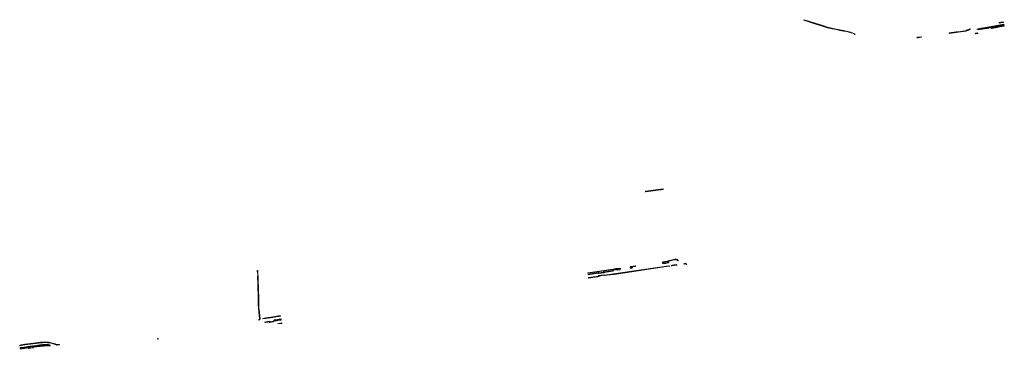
# Model space of a CAD drawing. Extents: x 98391 to 109703, y 464044 to 471306.
# Tile 5 of 31: x 98546 to 100233, y 467322 to 467886. Entities that reach past the tile are written whole.
import ezdxf

# ---------------------------------------------------------------- set-up
doc = ezdxf.new("R2010")
doc.units = 0
doc.layers.add('002 JA', color=3, linetype='Continuous', lineweight=20, true_color=0x00ff00)

msp = doc.modelspace()

# ---------------------------------------------------------------- hatches: boundary and pattern name
at = {"layer": '002 JA', "true_color": 0x00ff00}
for points in [[(99960.1, 467867.1), (99957.5, 467867.6), (99957.5, 467867.6), (99951.4, 467868.6), (99944.9, 467870), (99944.8, 467870), (99937.6, 467871.4), (99930.4, 467873.3), (99922, 467875.8), (99910.6, 467879.5), (99910.6, 467879.5), (99898.4, 467883.5), (99898.3, 467883.5), (99889.3, 467886), (99889.4, 467885.3), (99889.3, 467884.9), (99890.6, 467884.6), (99898.1, 467882.5), (99910.3, 467878.6), (99921.7, 467874.9), (99930.1, 467872.3), (99937.3, 467870.5), (99944.7, 467869), (99951.2, 467867.6), (99957.3, 467866.6), (99963.1, 467865.5), (99968.5, 467864.1), (99973.1, 467862.7), (99977.2, 467860.8), (99977.5, 467860.6), (99975, 467862.2), (99967.8, 467865.2), (99960.1, 467867.1)], [(100232.3, 467878.3), (100200.9, 467872.5), (100193.5, 467871.2), (100185.9, 467869.9), (100186.2, 467869.8), (100186.6, 467869.7), (100187, 467869.6), (100187.4, 467869.6), (100200.7, 467871.4), (100201.1, 467871.5), (100201.1, 467871.5), (100232.5, 467877.3), (100232.3, 467878.3)], [(100232.9, 467875.9), (100221.4, 467874.3), (100221.1, 467874.2), (100220.8, 467873.9), (100220.6, 467873.6), (100220.6, 467873.5), (100211.6, 467872.2), (100211.6, 467872.3), (100211.3, 467872.6), (100211, 467872.8), (100210.6, 467872.8), (100200.7, 467871.4), (100193.7, 467870.2), (100193.7, 467870.2), (100188.2, 467869.3), (100188.4, 467869.1), (100188.5, 467868.8), (100210.7, 467871.8), (100210.9, 467871.1), (100221.6, 467872.6), (100221.6, 467873.3), (100233.1, 467874.9), (100232.9, 467875.9)], [(100231.4, 467882.2), (100227, 467881.5), (100227, 467881.5), (100224.2, 467880.9), (100224.2, 467879.9), (100227.2, 467880.5), (100231.6, 467881.2), (100231.4, 467882.2)], [(100083.1, 467855.7), (100083.5, 467855.1), (100083.6, 467854.8), (100083.6, 467854.7), (100084.8, 467854.9), (100091, 467855.9), (100090.8, 467856.8), (100084.6, 467855.9), (100084.6, 467855.9), (100083.1, 467855.7)], [(100167.9, 467866.5), (100167.9, 467866.5), (100167.9, 467866.9), (100168.1, 467867.3), (100168.4, 467867.5), (100168.8, 467867.6), (100168.7, 467867.6), (100158.3, 467866), (100150.4, 467865.1), (100150.4, 467865.1), (100138.6, 467863.6), (100138.7, 467862.6), (100150.5, 467864.1), (100158.5, 467865.1), (100167.9, 467866.5)], [(100170.2, 467867.8), (100171, 467867.9), (100172, 467868.1), (100172.6, 467868.3), (100173.2, 467868.6), (100173.7, 467869), (100174.3, 467869.4), (100174.7, 467869.8), (100174.7, 467869.8), (100174.4, 467870.1), (100174.4, 467870.4), (100174.1, 467870.4), (100174.1, 467870.3), (100173.1, 467869.6), (100172, 467869.1), (100170.8, 467868.9), (100169.8, 467868.7), (100169.5, 467868.6), (100169.2, 467868.4), (100169, 467868.2), (100168.9, 467867.9), (100168.8, 467867.8), (100168.8, 467867.6), (100168.8, 467867.6), (100169.8, 467867.7), (100169.9, 467867.8), (100170, 467867.8), (100170.1, 467867.8), (100170.2, 467867.8)], [(100188.3, 467862.4), (100187.9, 467862.5), (100187.6, 467862.6), (100187.4, 467862.8), (100187.2, 467863), (100187.1, 467863.3), (100183.5, 467862.8), (100183.6, 467862.6), (100183.5, 467862.3), (100183.3, 467861.7), (100188.3, 467862.4), (100188.3, 467862.4)], [(99648.6, 467595.4), (99648.5, 467595.8), (99648.4, 467596.4), (99618.9, 467592.3), (99618.5, 467592.1), (99618.2, 467591.9), (99618.2, 467591.8), (99618.3, 467591.1), (99619, 467591.3), (99648.6, 467595.4)], [(99647.8, 467470.3), (99646.8, 467470.1), (99646.8, 467470.1), (99646.6, 467470.1), (99647.1, 467469.6), (99648.3, 467468.7), (99649.6, 467468.3), (99649.7, 467468), (99657.6, 467469.5), (99657.8, 467469.6), (99657.8, 467469.6), (99657.8, 467470), (99658, 467470.3), (99658.3, 467470.6), (99658.7, 467470.7), (99657.5, 467470.5), (99657.4, 467470.5), (99650.1, 467469.1), (99650.1, 467469.1), (99649.8, 467469.2), (99649.5, 467469.3), (99649.1, 467469.5), (99648.8, 467469.6), (99648.4, 467469.8), (99648.1, 467470), (99647.8, 467470.3)], [(99655.4, 467472.6), (99647.6, 467471.2), (99647.7, 467470.9), (99647.5, 467470.6), (99647.5, 467470.5), (99647.6, 467470.4), (99647.7, 467470.3), (99647.8, 467470.3), (99655.5, 467471.6), (99655.6, 467471.6), (99657.1, 467471.9), (99657.1, 467471.9), (99664.2, 467473.9), (99668.7, 467475), (99668.7, 467475), (99669, 467475.1), (99669.4, 467475.1), (99669.7, 467475.2), (99670, 467475.2), (99670.3, 467475.1), (99670.6, 467475.1), (99670.9, 467475), (99671.2, 467474.9), (99671.5, 467474.8), (99671.8, 467474.6), (99672, 467474.5), (99672.3, 467474.3), (99672.5, 467474), (99672.7, 467473.8), (99672.9, 467473.6), (99673.1, 467473.3), (99673.2, 467472.9), (99674.1, 467473), (99674, 467473.6), (99673.3, 467474.7), (99672.2, 467475.5), (99671, 467476), (99669.7, 467476.2), (99668.4, 467475.9), (99663.9, 467474.9), (99656.9, 467472.9), (99655.4, 467472.6)], [(99672.2, 467465.7), (99672.2, 467465.7), (99671.8, 467465.7), (99671.5, 467465.9), (99671.2, 467466.2), (99671.1, 467466.5), (99663.2, 467465.3), (99663.2, 467465), (99663, 467464.6), (99662.8, 467464.4), (99662.4, 467464.3), (99662.4, 467464.3), (99672.2, 467465.7)], [(99687.4, 467468.9), (99684.7, 467468.5), (99684.7, 467468.3), (99684.6, 467467.9), (99684.3, 467467.6), (99684.1, 467467.4), (99687.6, 467467.9), (99687.4, 467468.9), (99687.4, 467468.9)], [(99688.6, 467468.1), (99687.6, 467467.9), (99687.8, 467466.9), (99688.8, 467467), (99688.6, 467468.1)], [(98952.8, 467456.6), (98952.9, 467454.5), (98953.6, 467450.3), (98953.6, 467448.3), (98953.2, 467445.5), (98953.6, 467432.8), (98954.5, 467407.8), (98954.4, 467399), (98954.4, 467399), (98954.8, 467392), (98954.8, 467391.9), (98955.5, 467385.3), (98955.5, 467385.3), (98956.9, 467374.8), (98957, 467372.9), (98957.9, 467373), (98958, 467373), (98957.9, 467374.9), (98957.4, 467378.5), (98956.5, 467385.4), (98955.8, 467392), (98955.4, 467399), (98955.5, 467407.8), (98953.8, 467456.7), (98952.8, 467456.6)], [(99519.6, 467451.6), (99563.2, 467458), (99565.3, 467458.3), (99565.4, 467458.3), (99566.1, 467458.4), (99566, 467459.4), (99565.2, 467459.3), (99563, 467459), (99519.5, 467452.6), (99519.6, 467451.6)], [(99519.9, 467449.3), (99537.3, 467451.9), (99537.4, 467451.1), (99547.3, 467452.5), (99547.3, 467453.3), (99562.3, 467455.5), (99562.8, 467455.6), (99562.8, 467455.6), (99562.7, 467456.6), (99562.2, 467456.5), (99547.1, 467454.3), (99546.8, 467454.2), (99546.5, 467453.9), (99546.3, 467453.6), (99546.3, 467453.4), (99538.3, 467452.2), (99538.3, 467452.3), (99538.1, 467452.5), (99537.8, 467452.7), (99537.5, 467452.9), (99537.2, 467452.9), (99519.8, 467450.3), (99519.9, 467449.3)], [(99520.6, 467443.3), (99536.2, 467445.6), (99536.7, 467445.7), (99538.3, 467445.9), (99538.4, 467446), (99538.7, 467446.2), (99538.9, 467446.6), (99538.9, 467447), (99538.9, 467447), (99547, 467448.2), (99547, 467448.1), (99547.3, 467447.9), (99547.6, 467447.8), (99547.9, 467447.8), (99557.6, 467449.1), (99560.5, 467449.4), (99564.4, 467449.7), (99564.4, 467449.7), (99595, 467454.3), (99595, 467454.3), (99654.2, 467463.1), (99659.7, 467463.9), (99659.7, 467463.9), (99659.3, 467463.9), (99659, 467464.1), (99658.7, 467464.3), (99658.6, 467464.7), (99658.6, 467464.7), (99654, 467464.1), (99594.8, 467455.2), (99547.8, 467448.3), (99547.7, 467449.3), (99537.8, 467447.9), (99537.9, 467446.8), (99520.5, 467444.3), (99520.6, 467443.3)], [(99566, 467458.4), (99563.5, 467458), (99563.1, 467457.8), (99562.8, 467457.6), (99562.6, 467457.2), (99562.6, 467456.8), (99562.7, 467456.6), (99563.6, 467456.7), (99563.6, 467457), (99566.2, 467457.4), (99566.1, 467458.4), (99566, 467458.4), (99566, 467458.4)], [(99567.2, 467459.6), (99567.4, 467458.6), (99574.2, 467459.6), (99574, 467460.6), (99574, 467460.6), (99568.7, 467459.8), (99567.8, 467459.7), (99567.2, 467459.6)], [(99569.8, 467457.6), (99570.8, 467457.8), (99570.8, 467457.9), (99570.7, 467458.2), (99570.4, 467458.5), (99570.1, 467458.6), (99569.8, 467458.7), (99568, 467458.6), (99567.9, 467458.6), (99567.4, 467458.6), (99567.5, 467457.6), (99568, 467457.6), (99569.8, 467457.7), (99569.8, 467457.6)], [(99574.6, 467457.4), (99574.4, 467458.3), (99570.8, 467457.8), (99571, 467456.8), (99571, 467456.8), (99574.6, 467457.4)], [(99574.4, 467458.3), (99575.4, 467458.5), (99575.2, 467459.8), (99574.2, 467459.6), (99574.4, 467458.3)], [(99593, 467461.1), (99592.8, 467462.3), (99591.8, 467462.1), (99592, 467460.9), (99593, 467461.1)], [(99601.6, 467464.6), (99592.7, 467463.3), (99592.8, 467462.3), (99600.1, 467463.3), (99600.6, 467463.7), (99601.1, 467464.1), (99601.6, 467464.6)], [(99595.6, 467460.4), (99595.5, 467460.6), (99595.6, 467461), (99595.8, 467461.3), (99595.9, 467461.4), (99596.1, 467461.5), (99593, 467461.1), (99593.1, 467460.1), (99593.1, 467460.1), (99595.6, 467460.4)], [(98957.1, 467371.8), (98957, 467372.9), (98955.7, 467372.7), (98955.8, 467371.5), (98957.1, 467371.8)], [(98967.4, 467375.3), (98962.3, 467374.5), (98962.3, 467373.7), (98962.4, 467373.5), (98967.5, 467374.3), (98967.5, 467375.3), (98967.4, 467375.3), (98967.4, 467375.3)], [(98974.2, 467369.4), (98971.1, 467368.9), (98971.1, 467368.9), (98965.5, 467368), (98965.9, 467367.9), (98966.3, 467367.8), (98966.7, 467367.7), (98967.1, 467367.6), (98967.5, 467367.6), (98971.6, 467368.2), (98973.6, 467368.5), (98973.8, 467367.4), (98980.6, 467368.5), (98980.6, 467368.5), (98980.5, 467369.4), (98980.5, 467369.5), (98974.6, 467368.6), (98974.6, 467368.7), (98974.4, 467369.1), (98974.2, 467369.3), (98974.2, 467369.4)], [(98979.4, 467376.1), (98979.4, 467376.4), (98979.5, 467376.7), (98979.7, 467377), (98979.9, 467377.1), (98980.2, 467377.2), (98980.2, 467377.2), (98967.5, 467375.3), (98967.5, 467374.3), (98979.4, 467376.1)], [(98992.3, 467379.1), (98980.2, 467377.2), (98980.2, 467377.2), (98980.6, 467377.2), (98981, 467377.1), (98981.3, 467376.8), (98981.4, 467376.4), (98981.4, 467376.4), (98981.7, 467376.4), (98992.6, 467378.1), (98992.3, 467379.1)], [(98993.8, 467372.5), (98987.6, 467371.5), (98985.5, 467371.1), (98982.7, 467370.7), (98981.3, 467370.5), (98981.3, 467370.5), (98981.3, 467370.5), (98981, 467370.5), (98980.8, 467370.3), (98980.6, 467370.1), (98980.5, 467369.8), (98980.5, 467369.5), (98981.4, 467369.7), (98981.8, 467369.6), (98981.8, 467369.6), (98985.7, 467370.1), (98988.1, 467370.6), (98994, 467371.6), (98993.8, 467372.5)], [(98993.6, 467373.4), (98983.9, 467371.9), (98982.1, 467371.7), (98982.1, 467371.7), (98982.1, 467371.3), (98982, 467370.9), (98981.7, 467370.6), (98981.6, 467370.6), (98982.7, 467370.7), (98984, 467371), (98987.6, 467371.5), (98987.9, 467371.6), (98987.9, 467371.6), (98993.8, 467372.5), (98993.6, 467373.4)], [(98995, 467366.6), (98987.6, 467365.3), (98991.9, 467365.6), (98995.2, 467365.7), (98995, 467366.6)], [(98545.8, 467327.6), (98548.2, 467328), (98554.8, 467329), (98564.4, 467330.4), (98573.8, 467331.6), (98581.7, 467332.5), (98585.1, 467332.6), (98591.2, 467332.9), (98593.2, 467332.8), (98595.3, 467332.6), (98597.3, 467332.3), (98599.3, 467331.9), (98601.2, 467331.4), (98603.2, 467330.8), (98605.8, 467329.9), (98606.4, 467329.5), (98607.5, 467329.6), (98607.7, 467329.6), (98608, 467329.5), (98606.4, 467330.7), (98606.1, 467330.9), (98603.5, 467331.7), (98603.5, 467331.7), (98599.5, 467332.8), (98595.4, 467333.6), (98591.2, 467333.9), (98591.1, 467333.9), (98585.1, 467333.6), (98581.7, 467333.5), (98581.6, 467333.5), (98573.6, 467332.6), (98573.6, 467332.6), (98564.2, 467331.4), (98564.2, 467331.4), (98554.7, 467330), (98554.7, 467330), (98548, 467329), (98548, 467329), (98545.7, 467328.6), (98545.8, 467327.6)], [(98783, 467340.1), (98783, 467340.1), (98782.9, 467340.1), (98782, 467340.1), (98782.1, 467339.5), (98782.2, 467339.2), (98782.5, 467338.9), (98783.2, 467339), (98783.1, 467339.7), (98783, 467340.1)], [(98546.4, 467323.3), (98553.1, 467324.5), (98556.4, 467324.9), (98556.4, 467324.9), (98563.4, 467326), (98573.2, 467327.2), (98585, 467328.6), (98589.8, 467328.7), (98589.9, 467328.8), (98591.8, 467328.8), (98593.6, 467328.7), (98595.5, 467328.5), (98598.4, 467328.7), (98596.7, 467329.2), (98595, 467329.6), (98593.3, 467329.8), (98591.5, 467329.8), (98589.8, 467329.7), (98585, 467329.6), (98579.4, 467328.9), (98573.1, 467328.2), (98563.3, 467327), (98556.2, 467325.9), (98553, 467325.4), (98546.3, 467324.3), (98546.4, 467323.3)], [(98546.7, 467321.5), (98554, 467322.6), (98560.1, 467323.8), (98560.4, 467323), (98569.1, 467323.9), (98569, 467325.2), (98580.9, 467326.3), (98593.9, 467327.3), (98598.3, 467327.7), (98597.4, 467328), (98596.4, 467328.3), (98595.5, 467328.5), (98593.9, 467328.3), (98580.9, 467327.2), (98580.8, 467327.2), (98568.9, 467326.2), (98568.6, 467326.1), (98568.3, 467326), (98568.1, 467325.7), (98568, 467325.4), (98568, 467325.1), (98568, 467324.8), (98561, 467324.1), (98561, 467324.1), (98560.8, 467324.4), (98560.5, 467324.6), (98560.2, 467324.7), (98559.9, 467324.7), (98553.8, 467323.6), (98546.5, 467322.5), (98546.7, 467321.5)], [(98613.6, 467329.9), (98608.3, 467329.5), (98608, 467329.5), (98608.2, 467329.4), (98608.4, 467329.1), (98608.6, 467328.8), (98608.6, 467328.5), (98613.7, 467328.9), (98613.6, 467329.9)]]:
    msp.add_hatch(color=3, dxfattribs=at).paths.add_polyline_path(points)

# ---------------------------------------------------------------- linework, layer by layer
at = {"layer": '002 JA', "color": 54, "true_color": 0x00c000}
for points in [[(99960.1, 467867.1), (99957.5, 467867.6), (99957.5, 467867.6), (99951.4, 467868.6), (99944.9, 467870), (99944.8, 467870), (99937.6, 467871.4), (99930.4, 467873.3), (99922, 467875.8), (99910.6, 467879.5), (99910.6, 467879.5), (99898.4, 467883.5), (99898.3, 467883.5), (99889.3, 467886), (99889.4, 467885.3), (99889.3, 467884.9), (99890.6, 467884.6), (99898.1, 467882.5), (99910.3, 467878.6), (99921.7, 467874.9), (99930.1, 467872.3), (99937.3, 467870.5), (99944.7, 467869), (99951.2, 467867.6), (99957.3, 467866.6), (99963.1, 467865.5), (99968.5, 467864.1), (99973.1, 467862.7), (99977.2, 467860.8), (99977.5, 467860.6), (99975, 467862.2), (99967.8, 467865.2), (99960.1, 467867.1)], [(100232.3, 467878.3), (100200.9, 467872.5), (100193.5, 467871.2), (100185.9, 467869.9), (100186.2, 467869.8), (100186.6, 467869.7), (100187, 467869.6), (100187.4, 467869.6), (100200.7, 467871.4), (100201.1, 467871.5), (100201.1, 467871.5), (100232.5, 467877.3), (100232.3, 467878.3)], [(100232.9, 467875.9), (100221.4, 467874.3), (100221.1, 467874.2), (100220.8, 467873.9), (100220.6, 467873.6), (100220.6, 467873.5), (100211.6, 467872.2), (100211.6, 467872.3), (100211.3, 467872.6), (100211, 467872.8), (100210.6, 467872.8), (100200.7, 467871.4), (100193.7, 467870.2), (100193.7, 467870.2), (100188.2, 467869.3), (100188.4, 467869.1), (100188.5, 467868.8), (100210.7, 467871.8), (100210.9, 467871.1), (100221.6, 467872.6), (100221.6, 467873.3), (100233.1, 467874.9), (100232.9, 467875.9)], [(100231.4, 467882.2), (100227, 467881.5), (100227, 467881.5), (100224.2, 467880.9), (100224.2, 467879.9), (100227.2, 467880.5), (100231.6, 467881.2), (100231.4, 467882.2)], [(100083.1, 467855.7), (100083.5, 467855.1), (100083.6, 467854.8), (100083.6, 467854.7), (100084.8, 467854.9), (100091, 467855.9), (100090.8, 467856.8), (100084.6, 467855.9), (100084.6, 467855.9), (100083.1, 467855.7)], [(100167.9, 467866.5), (100167.9, 467866.5), (100167.9, 467866.9), (100168.1, 467867.3), (100168.4, 467867.5), (100168.8, 467867.6), (100168.7, 467867.6), (100158.3, 467866), (100150.4, 467865.1), (100150.4, 467865.1), (100138.6, 467863.6), (100138.7, 467862.6), (100150.5, 467864.1), (100158.5, 467865.1), (100167.9, 467866.5)], [(100170.2, 467867.8), (100171, 467867.9), (100172, 467868.1), (100172.6, 467868.3), (100173.2, 467868.6), (100173.7, 467869), (100174.3, 467869.4), (100174.7, 467869.8), (100174.7, 467869.8), (100174.4, 467870.1), (100174.4, 467870.4), (100174.1, 467870.4), (100174.1, 467870.3), (100173.1, 467869.6), (100172, 467869.1), (100170.8, 467868.9), (100169.8, 467868.7), (100169.5, 467868.6), (100169.2, 467868.4), (100169, 467868.2), (100168.9, 467867.9), (100168.8, 467867.8), (100168.8, 467867.6), (100168.8, 467867.6), (100169.8, 467867.7), (100169.9, 467867.8), (100170, 467867.8), (100170.1, 467867.8), (100170.2, 467867.8)], [(100188.3, 467862.4), (100187.9, 467862.5), (100187.6, 467862.6), (100187.4, 467862.8), (100187.2, 467863), (100187.1, 467863.3), (100183.5, 467862.8), (100183.6, 467862.6), (100183.5, 467862.3), (100183.3, 467861.7), (100188.3, 467862.4), (100188.3, 467862.4)], [(99648.6, 467595.4), (99648.5, 467595.8), (99648.4, 467596.4), (99618.9, 467592.3), (99618.5, 467592.1), (99618.2, 467591.9), (99618.2, 467591.8), (99618.3, 467591.1), (99619, 467591.3), (99648.6, 467595.4)], [(99647.8, 467470.3), (99646.8, 467470.1), (99646.8, 467470.1), (99646.6, 467470.1), (99647.1, 467469.6), (99648.3, 467468.7), (99649.6, 467468.3), (99649.7, 467468), (99657.6, 467469.5), (99657.8, 467469.6), (99657.8, 467469.6), (99657.8, 467470), (99658, 467470.3), (99658.3, 467470.6), (99658.7, 467470.7), (99657.5, 467470.5), (99657.4, 467470.5), (99650.1, 467469.1), (99650.1, 467469.1), (99649.8, 467469.2), (99649.5, 467469.3), (99649.1, 467469.5), (99648.8, 467469.6), (99648.4, 467469.8), (99648.1, 467470), (99647.8, 467470.3)], [(99655.4, 467472.6), (99647.6, 467471.2), (99647.7, 467470.9), (99647.5, 467470.6), (99647.5, 467470.5), (99647.6, 467470.4), (99647.7, 467470.3), (99647.8, 467470.3), (99655.5, 467471.6), (99655.6, 467471.6), (99657.1, 467471.9), (99657.1, 467471.9), (99664.2, 467473.9), (99668.7, 467475), (99668.7, 467475), (99669, 467475.1), (99669.4, 467475.1), (99669.7, 467475.2), (99670, 467475.2), (99670.3, 467475.1), (99670.6, 467475.1), (99670.9, 467475), (99671.2, 467474.9), (99671.5, 467474.8), (99671.8, 467474.6), (99672, 467474.5), (99672.3, 467474.3), (99672.5, 467474), (99672.7, 467473.8), (99672.9, 467473.6), (99673.1, 467473.3), (99673.2, 467472.9), (99674.1, 467473), (99674, 467473.6), (99673.3, 467474.7), (99672.2, 467475.5), (99671, 467476), (99669.7, 467476.2), (99668.4, 467475.9), (99663.9, 467474.9), (99656.9, 467472.9), (99655.4, 467472.6)], [(99672.2, 467465.7), (99672.2, 467465.7), (99671.8, 467465.7), (99671.5, 467465.9), (99671.2, 467466.2), (99671.1, 467466.5), (99663.2, 467465.3), (99663.2, 467465), (99663, 467464.6), (99662.8, 467464.4), (99662.4, 467464.3), (99662.4, 467464.3), (99672.2, 467465.7)], [(99687.4, 467468.9), (99684.7, 467468.5), (99684.7, 467468.3), (99684.6, 467467.9), (99684.3, 467467.6), (99684.1, 467467.4), (99687.6, 467467.9), (99687.4, 467468.9), (99687.4, 467468.9)], [(99688.6, 467468.1), (99687.6, 467467.9), (99687.8, 467466.9), (99688.8, 467467), (99688.6, 467468.1)], [(98952.8, 467456.6), (98952.9, 467454.5), (98953.6, 467450.3), (98953.6, 467448.3), (98953.2, 467445.5), (98953.6, 467432.8), (98954.5, 467407.8), (98954.4, 467399), (98954.4, 467399), (98954.8, 467392), (98954.8, 467391.9), (98955.5, 467385.3), (98955.5, 467385.3), (98956.9, 467374.8), (98957, 467372.9), (98957.9, 467373), (98958, 467373), (98957.9, 467374.9), (98957.4, 467378.5), (98956.5, 467385.4), (98955.8, 467392), (98955.4, 467399), (98955.5, 467407.8), (98953.8, 467456.7), (98952.8, 467456.6)], [(99519.6, 467451.6), (99563.2, 467458), (99565.3, 467458.3), (99565.4, 467458.3), (99566.1, 467458.4), (99566, 467459.4), (99565.2, 467459.3), (99563, 467459), (99519.5, 467452.6), (99519.6, 467451.6)], [(99519.9, 467449.3), (99537.3, 467451.9), (99537.4, 467451.1), (99547.3, 467452.5), (99547.3, 467453.3), (99562.3, 467455.5), (99562.8, 467455.6), (99562.8, 467455.6), (99562.7, 467456.6), (99562.2, 467456.5), (99547.1, 467454.3), (99546.8, 467454.2), (99546.5, 467453.9), (99546.3, 467453.6), (99546.3, 467453.4), (99538.3, 467452.2), (99538.3, 467452.3), (99538.1, 467452.5), (99537.8, 467452.7), (99537.5, 467452.9), (99537.2, 467452.9), (99519.8, 467450.3), (99519.9, 467449.3)], [(99520.6, 467443.3), (99536.2, 467445.6), (99536.7, 467445.7), (99538.3, 467445.9), (99538.4, 467446), (99538.7, 467446.2), (99538.9, 467446.6), (99538.9, 467447), (99538.9, 467447), (99547, 467448.2), (99547, 467448.1), (99547.3, 467447.9), (99547.6, 467447.8), (99547.9, 467447.8), (99557.6, 467449.1), (99560.5, 467449.4), (99564.4, 467449.7), (99564.4, 467449.7), (99595, 467454.3), (99595, 467454.3), (99654.2, 467463.1), (99659.7, 467463.9), (99659.7, 467463.9), (99659.3, 467463.9), (99659, 467464.1), (99658.7, 467464.3), (99658.6, 467464.7), (99658.6, 467464.7), (99654, 467464.1), (99594.8, 467455.2), (99547.8, 467448.3), (99547.7, 467449.3), (99537.8, 467447.9), (99537.9, 467446.8), (99520.5, 467444.3), (99520.6, 467443.3)], [(99566, 467458.4), (99563.5, 467458), (99563.1, 467457.8), (99562.8, 467457.6), (99562.6, 467457.2), (99562.6, 467456.8), (99562.7, 467456.6), (99563.6, 467456.7), (99563.6, 467457), (99566.2, 467457.4), (99566.1, 467458.4), (99566, 467458.4), (99566, 467458.4)], [(99567.2, 467459.6), (99567.4, 467458.6), (99574.2, 467459.6), (99574, 467460.6), (99574, 467460.6), (99568.7, 467459.8), (99567.8, 467459.7), (99567.2, 467459.6)], [(99569.8, 467457.6), (99570.8, 467457.8), (99570.8, 467457.9), (99570.7, 467458.2), (99570.4, 467458.5), (99570.1, 467458.6), (99569.8, 467458.7), (99568, 467458.6), (99567.9, 467458.6), (99567.4, 467458.6), (99567.5, 467457.6), (99568, 467457.6), (99569.8, 467457.7), (99569.8, 467457.6)], [(99574.6, 467457.4), (99574.4, 467458.3), (99570.8, 467457.8), (99571, 467456.8), (99571, 467456.8), (99574.6, 467457.4)], [(99574.4, 467458.3), (99575.4, 467458.5), (99575.2, 467459.8), (99574.2, 467459.6), (99574.4, 467458.3)], [(99593, 467461.1), (99592.8, 467462.3), (99591.8, 467462.1), (99592, 467460.9), (99593, 467461.1)], [(99601.6, 467464.6), (99592.7, 467463.3), (99592.8, 467462.3), (99600.1, 467463.3), (99600.6, 467463.7), (99601.1, 467464.1), (99601.6, 467464.6)], [(99595.6, 467460.4), (99595.5, 467460.6), (99595.6, 467461), (99595.8, 467461.3), (99595.9, 467461.4), (99596.1, 467461.5), (99593, 467461.1), (99593.1, 467460.1), (99593.1, 467460.1), (99595.6, 467460.4)], [(98957.1, 467371.8), (98957, 467372.9), (98955.7, 467372.7), (98955.8, 467371.5), (98957.1, 467371.8)], [(98967.4, 467375.3), (98962.3, 467374.5), (98962.3, 467373.7), (98962.4, 467373.5), (98967.5, 467374.3), (98967.5, 467375.3), (98967.4, 467375.3), (98967.4, 467375.3)], [(98974.2, 467369.4), (98971.1, 467368.9), (98971.1, 467368.9), (98965.5, 467368), (98965.9, 467367.9), (98966.3, 467367.8), (98966.7, 467367.7), (98967.1, 467367.6), (98967.5, 467367.6), (98971.6, 467368.2), (98973.6, 467368.5), (98973.8, 467367.4), (98980.6, 467368.5), (98980.6, 467368.5), (98980.5, 467369.4), (98980.5, 467369.5), (98974.6, 467368.6), (98974.6, 467368.7), (98974.4, 467369.1), (98974.2, 467369.3), (98974.2, 467369.4)], [(98979.4, 467376.1), (98979.4, 467376.4), (98979.5, 467376.7), (98979.7, 467377), (98979.9, 467377.1), (98980.2, 467377.2), (98980.2, 467377.2), (98967.5, 467375.3), (98967.5, 467374.3), (98979.4, 467376.1)], [(98992.3, 467379.1), (98980.2, 467377.2), (98980.2, 467377.2), (98980.6, 467377.2), (98981, 467377.1), (98981.3, 467376.8), (98981.4, 467376.4), (98981.4, 467376.4), (98981.7, 467376.4), (98992.6, 467378.1), (98992.3, 467379.1)], [(98993.8, 467372.5), (98987.6, 467371.5), (98985.5, 467371.1), (98982.7, 467370.7), (98981.3, 467370.5), (98981.3, 467370.5), (98981.3, 467370.5), (98981, 467370.5), (98980.8, 467370.3), (98980.6, 467370.1), (98980.5, 467369.8), (98980.5, 467369.5), (98981.4, 467369.7), (98981.8, 467369.6), (98981.8, 467369.6), (98985.7, 467370.1), (98988.1, 467370.6), (98994, 467371.6), (98993.8, 467372.5)], [(98993.6, 467373.4), (98983.9, 467371.9), (98982.1, 467371.7), (98982.1, 467371.7), (98982.1, 467371.3), (98982, 467370.9), (98981.7, 467370.6), (98981.6, 467370.6), (98982.7, 467370.7), (98984, 467371), (98987.6, 467371.5), (98987.9, 467371.6), (98987.9, 467371.6), (98993.8, 467372.5), (98993.6, 467373.4)], [(98995, 467366.6), (98987.6, 467365.3), (98991.9, 467365.6), (98995.2, 467365.7), (98995, 467366.6)], [(98545.8, 467327.6), (98548.2, 467328), (98554.8, 467329), (98564.4, 467330.4), (98573.8, 467331.6), (98581.7, 467332.5), (98585.1, 467332.6), (98591.2, 467332.9), (98593.2, 467332.8), (98595.3, 467332.6), (98597.3, 467332.3), (98599.3, 467331.9), (98601.2, 467331.4), (98603.2, 467330.8), (98605.8, 467329.9), (98606.4, 467329.5), (98607.5, 467329.6), (98607.7, 467329.6), (98608, 467329.5), (98606.4, 467330.7), (98606.1, 467330.9), (98603.5, 467331.7), (98603.5, 467331.7), (98599.5, 467332.8), (98595.4, 467333.6), (98591.2, 467333.9), (98591.1, 467333.9), (98585.1, 467333.6), (98581.7, 467333.5), (98581.6, 467333.5), (98573.6, 467332.6), (98573.6, 467332.6), (98564.2, 467331.4), (98564.2, 467331.4), (98554.7, 467330), (98554.7, 467330), (98548, 467329), (98548, 467329), (98545.7, 467328.6), (98545.8, 467327.6)], [(98783, 467340.1), (98783, 467340.1), (98782.9, 467340.1), (98782, 467340.1), (98782.1, 467339.5), (98782.2, 467339.2), (98782.5, 467338.9), (98783.2, 467339), (98783.1, 467339.7), (98783, 467340.1)], [(98546.4, 467323.3), (98553.1, 467324.5), (98556.4, 467324.9), (98556.4, 467324.9), (98563.4, 467326), (98573.2, 467327.2), (98585, 467328.6), (98589.8, 467328.7), (98589.9, 467328.8), (98591.8, 467328.8), (98593.6, 467328.7), (98595.5, 467328.5), (98598.4, 467328.7), (98596.7, 467329.2), (98595, 467329.6), (98593.3, 467329.8), (98591.5, 467329.8), (98589.8, 467329.7), (98585, 467329.6), (98579.4, 467328.9), (98573.1, 467328.2), (98563.3, 467327), (98556.2, 467325.9), (98553, 467325.4), (98546.3, 467324.3), (98546.4, 467323.3)], [(98546.7, 467321.5), (98554, 467322.6), (98560.1, 467323.8), (98560.4, 467323), (98569.1, 467323.9), (98569, 467325.2), (98580.9, 467326.3), (98593.9, 467327.3), (98598.3, 467327.7), (98597.4, 467328), (98596.4, 467328.3), (98595.5, 467328.5), (98593.9, 467328.3), (98580.9, 467327.2), (98580.8, 467327.2), (98568.9, 467326.2), (98568.6, 467326.1), (98568.3, 467326), (98568.1, 467325.7), (98568, 467325.4), (98568, 467325.1), (98568, 467324.8), (98561, 467324.1), (98561, 467324.1), (98560.8, 467324.4), (98560.5, 467324.6), (98560.2, 467324.7), (98559.9, 467324.7), (98553.8, 467323.6), (98546.5, 467322.5), (98546.7, 467321.5)], [(98613.6, 467329.9), (98608.3, 467329.5), (98608, 467329.5), (98608.2, 467329.4), (98608.4, 467329.1), (98608.6, 467328.8), (98608.6, 467328.5), (98613.7, 467328.9), (98613.6, 467329.9)]]:
    msp.add_lwpolyline(points, close=True, dxfattribs=at)

doc.saveas('drawing.dxf')
